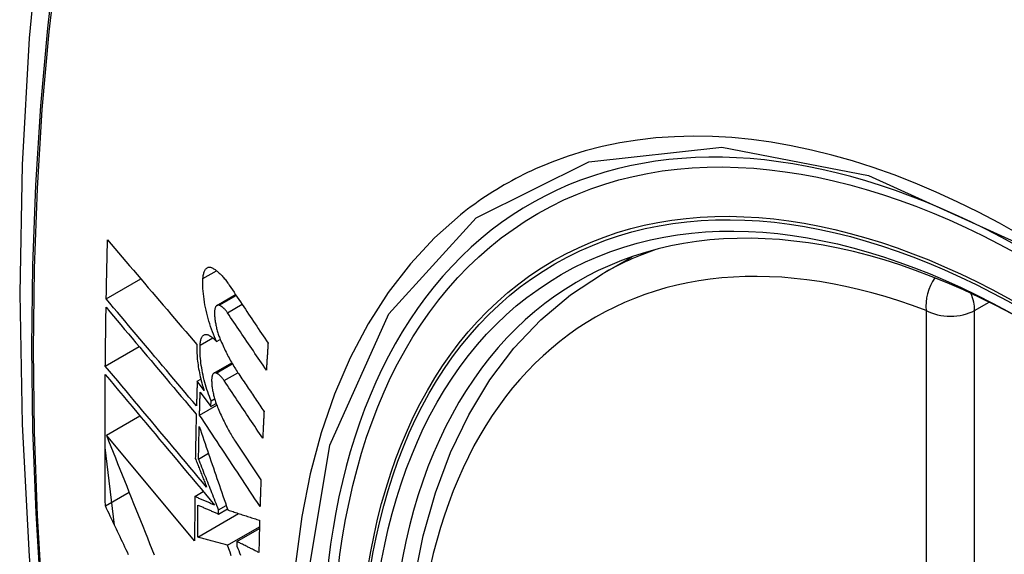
# Model space of a CAD drawing. Header units: inches. Extents: x 20 to 448, y 48 to 213.
# Tile 228 of 235: x 411.207 to 411.547, y 186.971 to 187.156. Entities that reach past the tile are written whole.
import ezdxf

# ---------------------------------------------------------------- set-up
doc = ezdxf.new("R2010")
doc.units = ezdxf.units.IN
doc.header["$MEASUREMENT"] = 0
doc.layers.add('Visible Edges(ANSI)', color=7, linetype='Continuous', lineweight=25)
doc.layers.add('Visible Tangent Edges(ANSI)', color=7, linetype='Continuous', lineweight=25)

msp = doc.modelspace()

# ---------------------------------------------------------------- linework, layer by layer
at = {"layer": 'Visible Edges(ANSI)'}
for p, q in [((411.40833, 187.06757), (411.4186, 187.0735)), ((411.23684, 187.05888), (411.2488, 187.06578)), ((411.2751, 187.05666), (411.28153, 187.06038)), ((411.27497, 187.04415), (411.27623, 187.04488)), ((411.23651, 187.03563), (411.24822, 187.04238)), ((411.27406, 187.0332), (411.28023, 187.03677)), ((411.26827, 187.03038), (411.26952, 187.0311)), ((411.27064, 187.0272), (411.26827, 187.03038)), ((411.2693, 187.02659), (411.273, 187.02162)), ((411.26907, 187.01872), (411.27501, 187.02215)), ((411.273, 187.02162), (411.27306, 187.02363)), ((411.273, 187.02162), (411.27482, 187.02267)), ((411.27306, 187.02363), (411.27428, 187.02433)), ((411.23689, 187.01172), (411.24847, 187.01841)), ((411.26737, 186.97516), (411.23689, 187.01172)), ((411.28166, 187.00927), (411.2903, 186.99625)), ((411.23969, 186.98058), (411.23641, 187.00747)), ((411.26873, 187.0035), (411.27213, 187.00547)), ((411.23653, 186.98726), (411.24473, 186.99199)), ((411.26744, 186.99051), (411.27038, 186.9922)), ((411.26847, 186.97651), (411.28258, 186.98465)), ((411.27563, 186.98447), (411.2787, 186.98624)), ((411.27563, 186.98447), (411.27565, 186.98591)), ((411.27565, 186.98591), (411.27829, 186.98744)), ((411.27874, 186.97366), (411.28978, 186.98004)), ((411.28202, 186.97494), (411.28977, 186.97941)), ((411.28202, 186.97494), (411.282, 186.9733))]:
    msp.add_line(p, q, dxfattribs=at)
at = {"layer": 'Visible Edges(ANSI)', "flags": 128}
for points in [[(411.26095, 187.39295), (411.24811, 187.3549), (411.23705, 187.31571), (411.22775, 187.27548), (411.22019, 187.23426), (411.21435, 187.19212), (411.2102, 187.14912), (411.20773, 187.10533), (411.20691, 187.0608), (411.20772, 187.0156), (411.21015, 186.96979), (411.21417, 186.92344), (411.21976, 186.87661), (411.22691, 186.82936), (411.23559, 186.78176), (411.24578, 186.73388), (411.25746, 186.68579)], [(411.23684, 187.05888), (411.23685, 187.05973), (411.23687, 187.06058), (411.23688, 187.06143), (411.2369, 187.06228), (411.23692, 187.06314), (411.23693, 187.06399), (411.23695, 187.06484), (411.23697, 187.06569), (411.23699, 187.06655), (411.237, 187.0674), (411.23702, 187.06825), (411.23704, 187.0691), (411.23706, 187.06996), (411.23708, 187.07081), (411.2371, 187.07166), (411.23712, 187.07252), (411.23714, 187.07337), (411.23716, 187.07422), (411.23718, 187.07508), (411.2372, 187.07593), (411.23722, 187.07678), (411.23724, 187.07764), (411.23726, 187.07849), (411.23729, 187.07934)], [(411.23729, 187.07934), (411.23855, 187.07786), (411.23981, 187.07636), (411.24108, 187.07486), (411.24236, 187.07336), (411.24363, 187.07186), (411.24492, 187.07035), (411.2462, 187.06884), (411.24749, 187.06732), (411.24877, 187.06581), (411.25006, 187.06429), (411.25136, 187.06277), (411.25265, 187.06125), (411.25394, 187.05973), (411.25524, 187.05821), (411.25653, 187.05669), (411.25783, 187.05517), (411.25913, 187.05365), (411.26042, 187.05213), (411.26171, 187.05062), (411.26301, 187.0491), (411.2643, 187.04759), (411.26559, 187.04608), (411.26688, 187.04458), (411.26816, 187.04308)], [(411.27027, 187.06591), (411.27029, 187.06629), (411.27033, 187.06665), (411.27038, 187.067), (411.27044, 187.06733), (411.27051, 187.06765), (411.27059, 187.06795), (411.27068, 187.06822), (411.27078, 187.06848), (411.2709, 187.06872), (411.27102, 187.06894), (411.27115, 187.06913), (411.27129, 187.06931), (411.27144, 187.06946), (411.27159, 187.06958), (411.27175, 187.06969), (411.27192, 187.06977), (411.2721, 187.06983), (411.27228, 187.06987), (411.27247, 187.06988), (411.27266, 187.06987), (411.27285, 187.06984), (411.27305, 187.06979), (411.27325, 187.06971), (411.27346, 187.06961)], [(411.27346, 187.06961), (411.2737, 187.06948), (411.27395, 187.06933), (411.27419, 187.06918), (411.27443, 187.06902), (411.27468, 187.06884), (411.27493, 187.06866), (411.27517, 187.06846), (411.27542, 187.06826), (411.27566, 187.06804), (411.27591, 187.06782), (411.27616, 187.06758), (411.27641, 187.06734), (411.27665, 187.06708), (411.2769, 187.06682), (411.27715, 187.06654), (411.27739, 187.06626), (411.27763, 187.06597), (411.27788, 187.06567), (411.27812, 187.06536), (411.27836, 187.06505), (411.2786, 187.06472), (411.27884, 187.06439), (411.27908, 187.06405), (411.27932, 187.0637)], [(411.37589, 186.75981), (411.36815, 186.77897), (411.3613, 186.79821), (411.35535, 186.81745), (411.35035, 186.83659), (411.34631, 186.85557), (411.34326, 186.87429), (411.34121, 186.89268), (411.34018, 186.91066), (411.34018, 186.92815), (411.34122, 186.94508), (411.3433, 186.96137), (411.34643, 186.97696), (411.35062, 186.99177), (411.35585, 187.00574), (411.36212, 187.01879), (411.36942, 187.03084), (411.37773, 187.04182), (411.38703, 187.05166), (411.39725, 187.06026), (411.40833, 187.06757)], [(411.27497, 187.04415), (411.27459, 187.04496), (411.27423, 187.04579), (411.27387, 187.04665), (411.27353, 187.04752), (411.2732, 187.04841), (411.27289, 187.04931), (411.27259, 187.05023), (411.2723, 187.05116), (411.27203, 187.05209), (411.27178, 187.05304), (411.27154, 187.05399), (411.27132, 187.05495), (411.27112, 187.05591), (411.27094, 187.05686), (411.27078, 187.05781), (411.27063, 187.05876), (411.27051, 187.0597), (411.27041, 187.06064), (411.27033, 187.06156), (411.27027, 187.06247), (411.27024, 187.06336), (411.27023, 187.06423), (411.27023, 187.06508), (411.27027, 187.06591)], [(411.27932, 187.0637), (411.27988, 187.06286), (411.28043, 187.06202), (411.28099, 187.06119), (411.28155, 187.06035), (411.28211, 187.05951), (411.28267, 187.05868), (411.28323, 187.05784), (411.28379, 187.057), (411.28435, 187.05616), (411.28491, 187.05532), (411.28547, 187.05449), (411.28603, 187.05365), (411.28659, 187.05281), (411.28715, 187.05197), (411.28771, 187.05113), (411.28827, 187.0503), (411.28883, 187.04946), (411.28939, 187.04862), (411.28995, 187.04778), (411.29051, 187.04694), (411.29108, 187.04611), (411.29164, 187.04527), (411.2922, 187.04443), (411.29276, 187.0436)], [(411.26802, 187.02187), (411.26673, 187.0234), (411.26543, 187.02494), (411.26413, 187.02648), (411.26283, 187.02802), (411.26152, 187.02956), (411.26021, 187.03111), (411.25891, 187.03266), (411.2576, 187.03421), (411.25629, 187.03577), (411.25498, 187.03732), (411.25367, 187.03887), (411.25236, 187.04042), (411.25106, 187.04198), (411.24975, 187.04353), (411.24845, 187.04508), (411.24714, 187.04662), (411.24584, 187.04817), (411.24455, 187.04971), (411.24325, 187.05125), (411.24196, 187.05278), (411.24067, 187.05431), (411.23939, 187.05584), (411.23811, 187.05736), (411.23684, 187.05888)], [(411.27588, 187.05671), (411.27576, 187.05675), (411.27565, 187.05677), (411.27554, 187.05678), (411.27543, 187.05677), (411.27532, 187.05675), (411.27522, 187.05672), (411.27512, 187.05668), (411.27503, 187.05662), (411.27494, 187.05654), (411.27485, 187.05646), (411.27477, 187.05636), (411.27469, 187.05625), (411.27462, 187.05612), (411.27456, 187.05598), (411.2745, 187.05583), (411.27445, 187.05567), (411.2744, 187.0555), (411.27436, 187.05532), (411.27432, 187.05512), (411.2743, 187.05492), (411.27428, 187.05471), (411.27426, 187.05449), (411.27426, 187.05426), (411.27425, 187.05403)], [(411.2787, 187.05411), (411.27858, 187.05428), (411.27847, 187.05444), (411.27835, 187.0546), (411.27824, 187.05475), (411.27812, 187.0549), (411.278, 187.05505), (411.27788, 187.05518), (411.27776, 187.05532), (411.27764, 187.05545), (411.27753, 187.05557), (411.27741, 187.05569), (411.27729, 187.0558), (411.27717, 187.05591), (411.27705, 187.05601), (411.27693, 187.0561), (411.27681, 187.0562), (411.27669, 187.05628), (411.27657, 187.05636), (411.27646, 187.05643), (411.27634, 187.0565), (411.27622, 187.05656), (411.27611, 187.05662), (411.27599, 187.05667), (411.27588, 187.05671)], [(411.23651, 187.03563), (411.23652, 187.03647), (411.23653, 187.03732), (411.23654, 187.03817), (411.23655, 187.03902), (411.23656, 187.03986), (411.23657, 187.04071), (411.23658, 187.04156), (411.23659, 187.04241), (411.2366, 187.04326), (411.23661, 187.0441), (411.23662, 187.04495), (411.23663, 187.0458), (411.23664, 187.04665), (411.23665, 187.0475), (411.23666, 187.04835), (411.23668, 187.0492), (411.23669, 187.05004), (411.2367, 187.05089), (411.23672, 187.05174), (411.23673, 187.05259), (411.23674, 187.05344), (411.23676, 187.05429), (411.23677, 187.05514), (411.23678, 187.05599)], [(411.23678, 187.05599), (411.23806, 187.05447), (411.23934, 187.05295), (411.24062, 187.05143), (411.2419, 187.0499), (411.24319, 187.04836), (411.24449, 187.04682), (411.24579, 187.04528), (411.24708, 187.04373), (411.24839, 187.04218), (411.24969, 187.04063), (411.251, 187.03908), (411.2523, 187.03753), (411.25361, 187.03598), (411.25492, 187.03442), (411.25623, 187.03287), (411.25753, 187.03132), (411.25884, 187.02976), (411.26015, 187.02821), (411.26145, 187.02667), (411.26275, 187.02512), (411.26406, 187.02358), (411.26535, 187.02204), (411.26665, 187.0205), (411.26794, 187.01897)], [(411.27425, 187.05403), (411.27426, 187.05366), (411.27428, 187.0533), (411.2743, 187.05293), (411.27433, 187.05255), (411.27437, 187.05217), (411.27441, 187.05178), (411.27446, 187.0514), (411.27452, 187.05101), (411.27458, 187.05062), (411.27465, 187.05022), (411.27473, 187.04983), (411.27481, 187.04943), (411.2749, 187.04904), (411.27499, 187.04865), (411.27509, 187.04826), (411.2752, 187.04787), (411.27531, 187.04748), (411.27543, 187.0471), (411.27555, 187.04672), (411.27567, 187.04635), (411.2758, 187.04598), (411.27594, 187.04562), (411.27608, 187.04526), (411.27622, 187.0449)], [(411.29218, 187.03428), (411.29161, 187.0351), (411.29105, 187.03593), (411.29049, 187.03676), (411.28993, 187.03758), (411.28936, 187.03841), (411.2888, 187.03924), (411.28824, 187.04006), (411.28768, 187.04089), (411.28711, 187.04172), (411.28655, 187.04254), (411.28599, 187.04337), (411.28543, 187.0442), (411.28487, 187.04503), (411.2843, 187.04585), (411.28374, 187.04668), (411.28318, 187.04751), (411.28262, 187.04833), (411.28206, 187.04916), (411.2815, 187.04999), (411.28094, 187.05081), (411.28038, 187.05164), (411.27982, 187.05246), (411.27926, 187.05329), (411.2787, 187.05411)], [(411.26926, 187.04288), (411.26929, 187.04325), (411.26932, 187.0436), (411.26936, 187.04394), (411.26942, 187.04426), (411.26949, 187.04457), (411.26956, 187.04486), (411.26965, 187.04512), (411.26975, 187.04537), (411.26986, 187.0456), (411.26998, 187.0458), (411.2701, 187.04598), (411.27024, 187.04615), (411.27038, 187.04628), (411.27053, 187.0464), (411.27069, 187.04649), (411.27085, 187.04656), (411.27102, 187.04661), (411.2712, 187.04663), (411.27138, 187.04663), (411.27156, 187.04661), (411.27175, 187.04657), (411.27195, 187.0465), (411.27214, 187.04642), (411.27234, 187.04631)], [(411.27234, 187.04631), (411.27245, 187.04624), (411.27256, 187.04617), (411.27266, 187.0461), (411.27277, 187.04603), (411.27288, 187.04596), (411.27299, 187.04588), (411.2731, 187.0458), (411.27321, 187.04572), (411.27332, 187.04564), (411.27343, 187.04555), (411.27354, 187.04547), (411.27365, 187.04538), (411.27376, 187.04529), (411.27387, 187.04519), (411.27398, 187.0451), (411.27409, 187.045), (411.2742, 187.0449), (411.27431, 187.0448), (411.27442, 187.0447), (411.27453, 187.04459), (411.27464, 187.04448), (411.27475, 187.04437), (411.27486, 187.04426), (411.27497, 187.04415)], [(411.26816, 187.04308), (411.26814, 187.04249), (411.26813, 187.04189), (411.26813, 187.04128), (411.26814, 187.04065), (411.26816, 187.04002), (411.2682, 187.03937), (411.26825, 187.03872), (411.2683, 187.03807), (411.26837, 187.0374), (411.26846, 187.03673), (411.26855, 187.03606), (411.26865, 187.03538), (411.26876, 187.0347), (411.26889, 187.03401), (411.26902, 187.03332), (411.26916, 187.03263), (411.26932, 187.03194), (411.26948, 187.03126), (411.26965, 187.03057), (411.26983, 187.02989), (411.27002, 187.02921), (411.27022, 187.02854), (411.27043, 187.02787), (411.27064, 187.0272)], [(411.27306, 187.02363), (411.27276, 187.02439), (411.27246, 187.02516), (411.27217, 187.02594), (411.2719, 187.02673), (411.27163, 187.02754), (411.27138, 187.02835), (411.27114, 187.02917), (411.27091, 187.03), (411.27069, 187.03083), (411.27048, 187.03167), (411.27029, 187.03251), (411.27012, 187.03335), (411.26996, 187.03418), (411.26981, 187.03502), (411.26968, 187.03585), (411.26957, 187.03667), (411.26947, 187.03749), (411.26939, 187.0383), (411.26933, 187.0391), (411.26928, 187.03989), (411.26925, 187.04066), (411.26924, 187.04142), (411.26924, 187.04216), (411.26926, 187.04288)], [(411.27622, 187.0449), (411.27647, 187.04434), (411.27671, 187.04377), (411.27696, 187.04322), (411.27721, 187.04267), (411.27746, 187.04212), (411.27772, 187.04158), (411.27797, 187.04105), (411.27823, 187.04052), (411.2785, 187.03999), (411.27876, 187.03948), (411.27902, 187.03896), (411.27929, 187.03846), (411.27956, 187.03796), (411.27983, 187.03747), (411.28011, 187.03698), (411.28038, 187.0365), (411.28066, 187.03603), (411.28094, 187.03556), (411.28122, 187.0351), (411.2815, 187.03465), (411.28178, 187.0342), (411.28207, 187.03377), (411.28235, 187.03333), (411.28264, 187.03291)], [(411.29276, 187.0436), (411.29273, 187.04321), (411.29271, 187.04282), (411.29268, 187.04243), (411.29266, 187.04204), (411.29263, 187.04165), (411.29261, 187.04127), (411.29258, 187.04088), (411.29256, 187.04049), (411.29253, 187.0401), (411.29251, 187.03971), (411.29249, 187.03932), (411.29246, 187.03894), (411.29244, 187.03855), (411.29241, 187.03816), (411.29239, 187.03777), (411.29237, 187.03738), (411.29234, 187.037), (411.29232, 187.03661), (411.29229, 187.03622), (411.29227, 187.03583), (411.29225, 187.03544), (411.29222, 187.03506), (411.2922, 187.03467), (411.29218, 187.03428)], [(411.23653, 186.98726), (411.23651, 186.98915), (411.2365, 186.99103), (411.23648, 186.99292), (411.23647, 186.99481), (411.23645, 186.9967), (411.23644, 186.99859), (411.23643, 187.00048), (411.23643, 187.00237), (411.23642, 187.00426), (411.23641, 187.00615), (411.23641, 187.00805), (411.23641, 187.00995), (411.23641, 187.01184), (411.23641, 187.01374), (411.23641, 187.01564), (411.23641, 187.01753), (411.23642, 187.01943), (411.23642, 187.02133), (411.23643, 187.02324), (411.23644, 187.02514), (411.23645, 187.02704), (411.23646, 187.02894), (411.23647, 187.03085), (411.23649, 187.03275)], [(411.23649, 187.03275), (411.23802, 187.03093), (411.23955, 187.02909), (411.24109, 187.02724), (411.24265, 187.02538), (411.24421, 187.02351), (411.24577, 187.02164), (411.24735, 187.01976), (411.24893, 187.01787), (411.25051, 187.01597), (411.2521, 187.01407), (411.25369, 187.01217), (411.25528, 187.01027), (411.25687, 187.00836), (411.25846, 187.00645), (411.26006, 187.00455), (411.26165, 187.00264), (411.26324, 187.00074), (411.26483, 186.99883), (411.26642, 186.99694), (411.268, 186.99504), (411.26958, 186.99316), (411.27115, 186.99128), (411.27272, 186.9894), (411.27428, 186.98754)], [(411.27151, 186.99378), (411.27006, 186.99551), (411.26861, 186.99724), (411.26716, 186.99898), (411.26569, 187.00073), (411.26423, 187.00248), (411.26276, 187.00423), (411.26129, 187.00599), (411.25982, 187.00775), (411.25835, 187.00951), (411.25688, 187.01127), (411.2554, 187.01303), (411.25393, 187.01479), (411.25246, 187.01655), (411.25099, 187.01831), (411.24952, 187.02006), (411.24806, 187.02182), (411.2466, 187.02356), (411.24514, 187.02531), (411.24369, 187.02704), (411.24224, 187.02877), (411.2408, 187.0305), (411.23936, 187.03222), (411.23794, 187.03393), (411.23651, 187.03563)], [(411.27481, 187.03324), (411.2747, 187.03328), (411.27459, 187.0333), (411.27448, 187.03331), (411.27438, 187.03331), (411.27427, 187.03329), (411.27417, 187.03326), (411.27408, 187.03322), (411.27399, 187.03316), (411.2739, 187.03309), (411.27382, 187.033), (411.27374, 187.03291), (411.27367, 187.0328), (411.2736, 187.03267), (411.27354, 187.03254), (411.27348, 187.03239), (411.27343, 187.03223), (411.27339, 187.03206), (411.27335, 187.03188), (411.27332, 187.03169), (411.27329, 187.03149), (411.27327, 187.03128), (411.27326, 187.03106), (411.27326, 187.03083), (411.27326, 187.0306)], [(411.27759, 187.03062), (411.27748, 187.03078), (411.27736, 187.03095), (411.27725, 187.03111), (411.27713, 187.03126), (411.27702, 187.03141), (411.2769, 187.03155), (411.27678, 187.03169), (411.27667, 187.03183), (411.27655, 187.03196), (411.27643, 187.03208), (411.27631, 187.0322), (411.2762, 187.03231), (411.27608, 187.03242), (411.27596, 187.03252), (411.27584, 187.03262), (411.27573, 187.03271), (411.27561, 187.0328), (411.2755, 187.03288), (411.27538, 187.03295), (411.27527, 187.03302), (411.27515, 187.03309), (411.27504, 187.03314), (411.27492, 187.03319), (411.27481, 187.03324)], [(411.28264, 187.03291), (411.283, 187.03237), (411.28337, 187.03183), (411.28373, 187.03129), (411.28409, 187.03075), (411.28446, 187.03021), (411.28482, 187.02967), (411.28518, 187.02913), (411.28555, 187.02859), (411.28591, 187.02805), (411.28627, 187.02751), (411.28664, 187.02696), (411.287, 187.02642), (411.28736, 187.02588), (411.28773, 187.02534), (411.28809, 187.0248), (411.28846, 187.02426), (411.28882, 187.02372), (411.28918, 187.02318), (411.28955, 187.02264), (411.28991, 187.0221), (411.29028, 187.02156), (411.29064, 187.02102), (411.291, 187.02048), (411.29137, 187.01994)], [(411.26827, 187.03038), (411.26826, 187.03003), (411.26825, 187.02967), (411.26824, 187.02932), (411.26822, 187.02896), (411.26821, 187.02861), (411.2682, 187.02825), (411.26819, 187.0279), (411.26818, 187.02754), (411.26817, 187.02719), (411.26816, 187.02683), (411.26815, 187.02648), (411.26814, 187.02612), (411.26813, 187.02577), (411.26812, 187.02541), (411.26811, 187.02506), (411.2681, 187.0247), (411.26809, 187.02435), (411.26808, 187.024), (411.26807, 187.02364), (411.26806, 187.02329), (411.26805, 187.02293), (411.26804, 187.02258), (411.26803, 187.02222), (411.26802, 187.02187)], [(411.27326, 187.0306), (411.27327, 187.03024), (411.27329, 187.02987), (411.27331, 187.0295), (411.27335, 187.02913), (411.27338, 187.02875), (411.27343, 187.02837), (411.27348, 187.02798), (411.27354, 187.02759), (411.27361, 187.0272), (411.27368, 187.02681), (411.27376, 187.02642), (411.27385, 187.02602), (411.27394, 187.02563), (411.27403, 187.02524), (411.27414, 187.02485), (411.27424, 187.02446), (411.27436, 187.02407), (411.27447, 187.02369), (411.2746, 187.02331), (411.27472, 187.02294), (411.27486, 187.02257), (411.27499, 187.02221), (411.27513, 187.02185), (411.27528, 187.02149)], [(411.29091, 187.01069), (411.29035, 187.01152), (411.2898, 187.01235), (411.28924, 187.01318), (411.28869, 187.01401), (411.28813, 187.01484), (411.28758, 187.01567), (411.28702, 187.0165), (411.28647, 187.01733), (411.28591, 187.01816), (411.28535, 187.01899), (411.2848, 187.01983), (411.28424, 187.02066), (411.28369, 187.02149), (411.28313, 187.02232), (411.28258, 187.02315), (411.28202, 187.02398), (411.28147, 187.02481), (411.28091, 187.02564), (411.28036, 187.02647), (411.2798, 187.0273), (411.27925, 187.02813), (411.2787, 187.02896), (411.27814, 187.02979), (411.27759, 187.03062)], [(411.26907, 187.01872), (411.26908, 187.01905), (411.26909, 187.01937), (411.2691, 187.0197), (411.26911, 187.02003), (411.26912, 187.02036), (411.26912, 187.02068), (411.26913, 187.02101), (411.26914, 187.02134), (411.26915, 187.02167), (411.26916, 187.022), (411.26917, 187.02232), (411.26918, 187.02265), (411.26919, 187.02298), (411.2692, 187.02331), (411.26921, 187.02364), (411.26922, 187.02396), (411.26923, 187.02429), (411.26924, 187.02462), (411.26925, 187.02495), (411.26926, 187.02527), (411.26927, 187.0256), (411.26928, 187.02593), (411.26929, 187.02626), (411.2693, 187.02659)], [(411.26794, 187.01897), (411.26793, 187.01833), (411.26791, 187.01769), (411.2679, 187.01705), (411.26788, 187.01642), (411.26786, 187.01578), (411.26785, 187.01514), (411.26783, 187.01451), (411.26782, 187.01387), (411.26781, 187.01323), (411.26779, 187.0126), (411.26778, 187.01196), (411.26776, 187.01132), (411.26775, 187.01069), (411.26774, 187.01005), (411.26772, 187.00941), (411.26771, 187.00878), (411.2677, 187.00814), (411.26769, 187.0075), (411.26767, 187.00687), (411.26766, 187.00623), (411.26765, 187.00559), (411.26764, 187.00496), (411.26763, 187.00432), (411.26762, 187.00369)], [(411.28998, 186.98709), (411.28911, 186.98841), (411.28824, 186.98972), (411.28737, 186.99104), (411.2865, 186.99236), (411.28563, 186.99367), (411.28476, 186.99499), (411.28389, 186.99631), (411.28301, 186.99763), (411.28214, 186.99895), (411.28127, 187.00027), (411.2804, 187.00159), (411.27952, 187.00291), (411.27865, 187.00423), (411.27778, 187.00555), (411.2769, 187.00687), (411.27603, 187.00819), (411.27516, 187.00951), (411.27429, 187.01083), (411.27342, 187.01215), (411.27255, 187.01346), (411.27168, 187.01478), (411.27081, 187.01609), (411.26994, 187.01741), (411.26907, 187.01872)], [(411.27528, 187.02149), (411.27552, 187.02092), (411.27576, 187.02035), (411.27601, 187.01978), (411.27626, 187.01922), (411.27651, 187.01867), (411.27676, 187.01812), (411.27702, 187.01758), (411.27728, 187.01704), (411.27754, 187.0165), (411.2778, 187.01598), (411.27806, 187.01546), (411.27833, 187.01494), (411.2786, 187.01444), (411.27887, 187.01393), (411.27914, 187.01344), (411.27941, 187.01295), (411.27969, 187.01246), (411.27997, 187.01199), (411.28024, 187.01152), (411.28052, 187.01106), (411.28081, 187.0106), (411.28109, 187.01015), (411.28137, 187.00971), (411.28166, 187.00927)], [(411.29137, 187.01994), (411.29135, 187.01955), (411.29133, 187.01917), (411.29131, 187.01878), (411.29129, 187.01839), (411.29127, 187.01801), (411.29125, 187.01762), (411.29123, 187.01724), (411.29121, 187.01685), (411.29119, 187.01647), (411.29117, 187.01608), (411.29115, 187.0157), (411.29113, 187.01531), (411.29111, 187.01493), (411.29109, 187.01454), (411.29107, 187.01415), (411.29105, 187.01377), (411.29103, 187.01338), (411.29102, 187.013), (411.291, 187.01261), (411.29098, 187.01223), (411.29096, 187.01184), (411.29094, 187.01146), (411.29092, 187.01107), (411.29091, 187.01069)], [(411.26873, 187.0035), (411.26874, 187.00397), (411.26875, 187.00444), (411.26876, 187.00491), (411.26877, 187.00538), (411.26878, 187.00585), (411.26879, 187.00632), (411.26879, 187.00678), (411.2688, 187.00725), (411.26881, 187.00772), (411.26882, 187.00819), (411.26883, 187.00866), (411.26884, 187.00913), (411.26885, 187.0096), (411.26886, 187.01007), (411.26887, 187.01054), (411.26888, 187.01101), (411.26889, 187.01148), (411.2689, 187.01195), (411.26892, 187.01242), (411.26893, 187.01289), (411.26894, 187.01335), (411.26895, 187.01382), (411.26896, 187.01429), (411.26897, 187.01476)], [(411.26897, 187.01476), (411.26937, 187.01359), (411.26977, 187.01241), (411.27017, 187.01122), (411.27058, 187.01003), (411.27098, 187.00884), (411.27139, 187.00765), (411.2718, 187.00645), (411.27221, 187.00525), (411.27262, 187.00405), (411.27303, 187.00284), (411.27344, 187.00163), (411.27385, 187.00042), (411.27427, 186.99921), (411.27468, 186.998), (411.27509, 186.99679), (411.27551, 186.99557), (411.27592, 186.99436), (411.27634, 186.99315), (411.27675, 186.99193), (411.27717, 186.99072), (411.27758, 186.98951), (411.278, 186.9883), (411.27841, 186.98709), (411.27883, 186.98588)], [(411.23689, 187.01172), (411.23765, 187.00978), (411.23842, 187.00783), (411.2392, 187.00588), (411.23997, 187.00393), (411.24075, 187.00197), (411.24153, 187), (411.24232, 186.99803), (411.2431, 186.99606), (411.24389, 186.99409), (411.24468, 186.99211), (411.24547, 186.99013), (411.24626, 186.98815), (411.24705, 186.98617), (411.24785, 186.98418), (411.24864, 186.9822), (411.24944, 186.98022), (411.25023, 186.97823), (411.25103, 186.97625), (411.25183, 186.97427), (411.25262, 186.97229), (411.25342, 186.97031)], [(411.26762, 187.00369), (411.26778, 187.00328), (411.26794, 187.00286), (411.2681, 187.00245), (411.26826, 187.00204), (411.26843, 187.00163), (411.26859, 187.00122), (411.26875, 187.0008), (411.26891, 187.00039), (411.26907, 186.99998), (411.26924, 186.99956), (411.2694, 186.99915), (411.26956, 186.99874), (411.26972, 186.99833), (411.26989, 186.99791), (411.27005, 186.9975), (411.27021, 186.99709), (411.27037, 186.99667), (411.27054, 186.99626), (411.2707, 186.99584), (411.27086, 186.99543), (411.27102, 186.99502), (411.27119, 186.9946), (411.27135, 186.99419), (411.27151, 186.99378)], [(411.27565, 186.98591), (411.27536, 186.98664), (411.27507, 186.98738), (411.27478, 186.98811), (411.27449, 186.98885), (411.2742, 186.98958), (411.27391, 186.99032), (411.27362, 186.99106), (411.27333, 186.99179), (411.27304, 186.99253), (411.27275, 186.99326), (411.27246, 186.994), (411.27217, 186.99473), (411.27189, 186.99547), (411.2716, 186.9962), (411.27131, 186.99693), (411.27102, 186.99767), (411.27073, 186.9984), (411.27045, 186.99913), (411.27016, 186.99986), (411.26987, 187.00059), (411.26959, 187.00132), (411.2693, 187.00205), (411.26902, 187.00278), (411.26873, 187.0035)], [(411.2903, 186.99625), (411.29028, 186.99587), (411.29027, 186.99549), (411.29025, 186.99511), (411.29024, 186.99472), (411.29022, 186.99434), (411.29021, 186.99396), (411.2902, 186.99358), (411.29018, 186.99319), (411.29017, 186.99281), (411.29016, 186.99243), (411.29014, 186.99205), (411.29013, 186.99167), (411.29012, 186.99128), (411.29011, 186.9909), (411.29009, 186.99052), (411.29008, 186.99014), (411.29007, 186.98976), (411.29005, 186.98938), (411.29004, 186.989), (411.29003, 186.98861), (411.29002, 186.98823), (411.29001, 186.98785), (411.28999, 186.98747), (411.28998, 186.98709)], [(411.26744, 186.99051), (411.26744, 186.98987), (411.26743, 186.98923), (411.26743, 186.98859), (411.26742, 186.98795), (411.26742, 186.9873), (411.26741, 186.98666), (411.26741, 186.98602), (411.2674, 186.98538), (411.2674, 186.98474), (411.2674, 186.9841), (411.26739, 186.98346), (411.26739, 186.98282), (411.26739, 186.98218), (411.26738, 186.98155), (411.26738, 186.98091), (411.26738, 186.98027), (411.26738, 186.97963), (411.26738, 186.97899), (411.26738, 186.97835), (411.26737, 186.97771), (411.26737, 186.97707), (411.26737, 186.97644), (411.26737, 186.9758), (411.26737, 186.97516)], [(411.27428, 186.98754), (411.27399, 186.98766), (411.27371, 186.98779), (411.27342, 186.98791), (411.27314, 186.98803), (411.27285, 186.98816), (411.27257, 186.98828), (411.27228, 186.9884), (411.272, 186.98853), (411.27171, 186.98865), (411.27143, 186.98878), (411.27114, 186.9889), (411.27086, 186.98902), (411.27057, 186.98915), (411.27029, 186.98927), (411.27, 186.9894), (411.26972, 186.98952), (411.26943, 186.98964), (411.26915, 186.98977), (411.26886, 186.98989), (411.26858, 186.99001), (411.26829, 186.99014), (411.26801, 186.99026), (411.26773, 186.99039), (411.26744, 186.99051)], [(411.24456, 186.97035), (411.24413, 186.97124), (411.24371, 186.97213), (411.24329, 186.97302), (411.24286, 186.97391), (411.24244, 186.9748), (411.24202, 186.9757), (411.24159, 186.97659), (411.24117, 186.97748), (411.24075, 186.97837), (411.24032, 186.97926), (411.2399, 186.98015), (411.23948, 186.98104), (411.23906, 186.98193), (411.23864, 186.98282), (411.23821, 186.98371), (411.23779, 186.9846), (411.23737, 186.98548), (411.23695, 186.98637), (411.23653, 186.98726)], [(411.26847, 186.97651), (411.26847, 186.97697), (411.26847, 186.97743), (411.26847, 186.97788), (411.26847, 186.97834), (411.26847, 186.9788), (411.26847, 186.97926), (411.26847, 186.97973), (411.26848, 186.98019), (411.26848, 186.98065), (411.26848, 186.98111), (411.26848, 186.98157), (411.26848, 186.98203), (411.26849, 186.98249), (411.26849, 186.98295), (411.26849, 186.98341), (411.26849, 186.98387), (411.2685, 186.98433), (411.2685, 186.98479), (411.2685, 186.98525), (411.26851, 186.98571), (411.26851, 186.98618), (411.26851, 186.98664), (411.26852, 186.9871), (411.26852, 186.98756)], [(411.26852, 186.98756), (411.26882, 186.98743), (411.26911, 186.9873), (411.26941, 186.98717), (411.2697, 186.98704), (411.27, 186.98692), (411.27029, 186.98679), (411.27059, 186.98666), (411.27088, 186.98653), (411.27118, 186.9864), (411.27147, 186.98627), (411.27177, 186.98614), (411.27207, 186.98601), (411.27236, 186.98588), (411.27266, 186.98575), (411.27296, 186.98563), (411.27325, 186.9855), (411.27355, 186.98537), (411.27385, 186.98524), (411.27414, 186.98511), (411.27444, 186.98498), (411.27474, 186.98485), (411.27503, 186.98472), (411.27533, 186.98459), (411.27563, 186.98447)], [(411.27883, 186.98588), (411.27928, 186.98573), (411.27974, 186.98558), (411.28019, 186.98543), (411.28065, 186.98528), (411.2811, 186.98513), (411.28156, 186.98498), (411.28201, 186.98483), (411.28247, 186.98469), (411.28293, 186.98454), (411.28339, 186.98439), (411.28385, 186.98424), (411.28431, 186.98409), (411.28477, 186.98394), (411.28523, 186.98379), (411.28569, 186.98364), (411.28615, 186.9835), (411.28661, 186.98335), (411.28707, 186.9832), (411.28753, 186.98305), (411.28799, 186.9829), (411.28846, 186.98276), (411.28892, 186.98261), (411.28938, 186.98246), (411.28984, 186.98232)], [(411.28984, 186.98232), (411.28983, 186.98185), (411.28982, 186.98138), (411.28981, 186.98092), (411.28979, 186.98045), (411.28978, 186.97998), (411.28977, 186.97952), (411.28976, 186.97905), (411.28975, 186.97859), (411.28974, 186.97812), (411.28972, 186.97765), (411.28971, 186.97719), (411.2897, 186.97672), (411.28969, 186.97626), (411.28968, 186.97579), (411.28967, 186.97533), (411.28966, 186.97486), (411.28965, 186.9744), (411.28964, 186.97393), (411.28963, 186.97347), (411.28962, 186.973), (411.28961, 186.97254), (411.2896, 186.97207), (411.2896, 186.97161), (411.28959, 186.97114)], [(411.27874, 186.97366), (411.27831, 186.97378), (411.27788, 186.9739), (411.27745, 186.97402), (411.27702, 186.97413), (411.27659, 186.97425), (411.27616, 186.97437), (411.27573, 186.97449), (411.2753, 186.97461), (411.27487, 186.97473), (411.27444, 186.97484), (411.27401, 186.97496), (411.27358, 186.97508), (411.27315, 186.9752), (411.27273, 186.97532), (411.2723, 186.97544), (411.27187, 186.97556), (411.27144, 186.97568), (411.27102, 186.97579), (411.27059, 186.97591), (411.27016, 186.97603), (411.26974, 186.97615), (411.26931, 186.97627), (411.26889, 186.97639), (411.26847, 186.97651)], [(411.28959, 186.97114), (411.28927, 186.9713), (411.28895, 186.97146), (411.28864, 186.97162), (411.28832, 186.97178), (411.288, 186.97193), (411.28769, 186.97209), (411.28737, 186.97225), (411.28706, 186.97241), (411.28674, 186.97257), (411.28642, 186.97273), (411.28611, 186.97288), (411.28579, 186.97304), (411.28548, 186.9732), (411.28516, 186.97336), (411.28485, 186.97352), (411.28453, 186.97368), (411.28422, 186.97383), (411.2839, 186.97399), (411.28359, 186.97415), (411.28327, 186.97431), (411.28296, 186.97447), (411.28265, 186.97462), (411.28233, 186.97478), (411.28202, 186.97494)], [(411.28005, 186.97), (411.27961, 186.97122), (411.27918, 186.97244), (411.27874, 186.97366)], [(411.282, 186.9733), (411.2823, 186.97254), (411.28261, 186.97179), (411.28291, 186.97104), (411.28322, 186.97028)]]:
    msp.add_lwpolyline(points, dxfattribs=at)
at = {"layer": 'Visible Edges(ANSI)'}
for centre, major_axis, start_param, end_param in [((411.66227, 186.29022), (-0.64961, 1.12515), 5.161526, 5.834048), ((411.55752, 186.79229), (0.15748, -0.27276), 2.363977, 7.060801)]:
    msp.add_ellipse(centre, major_axis=major_axis, ratio=0.57735, start_param=start_param, end_param=end_param, dxfattribs=at)
msp.add_ellipse((411.55404, 186.79028), major_axis=(-0.15994, 0.27703), ratio=0.57735, dxfattribs=at)
at = {"layer": 'Visible Tangent Edges(ANSI)'}
for p, q in [((411.27027, 187.06591), (411.27497, 187.06862)), ((411.27588, 187.05671), (411.28173, 187.06009)), ((411.2787, 187.05411), (411.28376, 187.05704)), ((411.53699, 187.05492), (411.54198, 187.0578)), ((411.52029, 187.05492), (411.52029, 186.57025)), ((411.53699, 186.57025), (411.53699, 187.05492)), ((411.26926, 187.04288), (411.27362, 187.0454)), ((411.27481, 187.03324), (411.2804, 187.03647)), ((411.27759, 187.03062), (411.28234, 187.03336))]:
    msp.add_line(p, q, dxfattribs=at)
at = {"layer": 'Visible Tangent Edges(ANSI)', "flags": 128}
for points in [[(411.21955, 187.17913), (411.21647, 187.15261), (411.21407, 187.12564), (411.21237, 187.09825), (411.21136, 187.07047), (411.21103, 187.0423), (411.21139, 187.01375), (411.21243, 186.98482), (411.21416, 186.95553), (411.21657, 186.92591), (411.21967, 186.896), (411.22343, 186.86584), (411.22788, 186.83543), (411.23299, 186.80478), (411.23878, 186.77393), (411.24522, 186.74289), (411.25233, 186.71169), (411.26008, 186.68036)], [(411.26086, 186.68012), (411.25309, 186.71138), (411.24598, 186.74251), (411.23951, 186.77348), (411.23371, 186.80427), (411.22858, 186.83487), (411.22412, 186.86522), (411.22034, 186.89533), (411.21723, 186.92518), (411.21481, 186.95474), (411.21307, 186.98397), (411.21202, 187.01284), (411.21166, 187.04133), (411.21199, 187.06942), (411.21301, 187.09712), (411.21472, 187.12442), (411.21713, 187.1513), (411.22022, 187.17771)], [(411.55291, 187.08097), (411.54561, 187.08506), (411.53829, 187.08891), (411.53098, 187.09251), (411.52367, 187.09585), (411.51639, 187.09894), (411.50913, 187.10177), (411.50192, 187.10434), (411.49475, 187.10663), (411.48764, 187.10866), (411.48059, 187.11041), (411.47362, 187.11189), (411.4667, 187.11309), (411.45984, 187.11403), (411.45306, 187.11469), (411.44635, 187.11507), (411.43974, 187.11518), (411.43322, 187.11502), (411.42681, 187.11458), (411.42051, 187.11386), (411.41433, 187.11287), (411.40827, 187.11161), (411.40234, 187.11008), (411.39653, 187.10829), (411.39086, 187.10623)], [(411.34464, 186.75308), (411.32051, 186.82215), (411.30706, 186.88974), (411.30492, 186.95281), (411.31417, 187.00823), (411.33446, 187.05369), (411.36472, 187.0869), (411.40366, 187.10636), (411.44963, 187.11134), (411.50029, 187.10157), (411.55342, 187.07752)], [(411.39086, 187.10623), (411.38944, 187.10566), (411.38803, 187.10507), (411.38662, 187.10447), (411.38523, 187.10385), (411.38384, 187.10322), (411.38246, 187.10257), (411.38109, 187.1019), (411.37974, 187.10121), (411.37839, 187.10051), (411.37705, 187.0998), (411.37572, 187.09906), (411.3744, 187.09831), (411.37309, 187.09754), (411.37179, 187.09676), (411.3705, 187.09596), (411.36922, 187.09514), (411.36795, 187.09431), (411.36668, 187.09346), (411.36543, 187.09259), (411.36419, 187.09171), (411.36296, 187.09081), (411.36174, 187.0899), (411.36053, 187.08897), (411.35933, 187.08802)], [(411.35933, 187.08802), (411.35031, 187.08004), (411.34195, 187.07107), (411.33429, 187.06115), (411.32735, 187.0503), (411.32117, 187.03856), (411.31576, 187.02596), (411.31115, 187.01255), (411.30737, 186.99841), (411.30442, 186.98357), (411.30231, 186.96807), (411.30104, 186.95196), (411.30061, 186.93528), (411.30104, 186.91807), (411.30233, 186.90042), (411.30446, 186.88242), (411.30742, 186.86411), (411.31121, 186.84556), (411.31581, 186.82683), (411.3212, 186.80797), (411.32738, 186.78905), (411.33432, 186.77012)]]:
    msp.add_lwpolyline(points, dxfattribs=at)
at = {"layer": 'Visible Tangent Edges(ANSI)'}
for centre, major_axis, ratio, start_param, end_param in [((411.55653, 186.79172), (-0.17318, 0.29996), 0.57735, 5.05527, 10.652693), ((411.55648, 186.79169), (-0.15059, 0.26083), 0.57735, 5.66855, 8.468616), ((411.56483, 186.79651), (-0.1565, 0.27106), 0.57735, 6.171189, 6.283185), ((411.52864, 187.05974), (-0.00418, -0.01105), 0.667065, 4.356432, 5.396522), ((411.52864, 187.05974), (0.00591, -0.01023), 0.57735, 0.785398, 1.348991), ((411.52864, 187.05974), (-0.01181, 0), 0.57735, 0.785398, 2.356194)]:
    msp.add_ellipse(centre, major_axis=major_axis, ratio=ratio, start_param=start_param, end_param=end_param, dxfattribs=at)
for centre, major_axis in [((411.55712, 186.79206), (0.17111, -0.29637)), ((411.55415, 186.79034), (-0.1627, 0.2818)), ((411.55404, 186.79028), (0.1621, -0.28076))]:
    msp.add_ellipse(centre, major_axis=major_axis, ratio=0.57735, dxfattribs=at)

doc.saveas('drawing.dxf')
